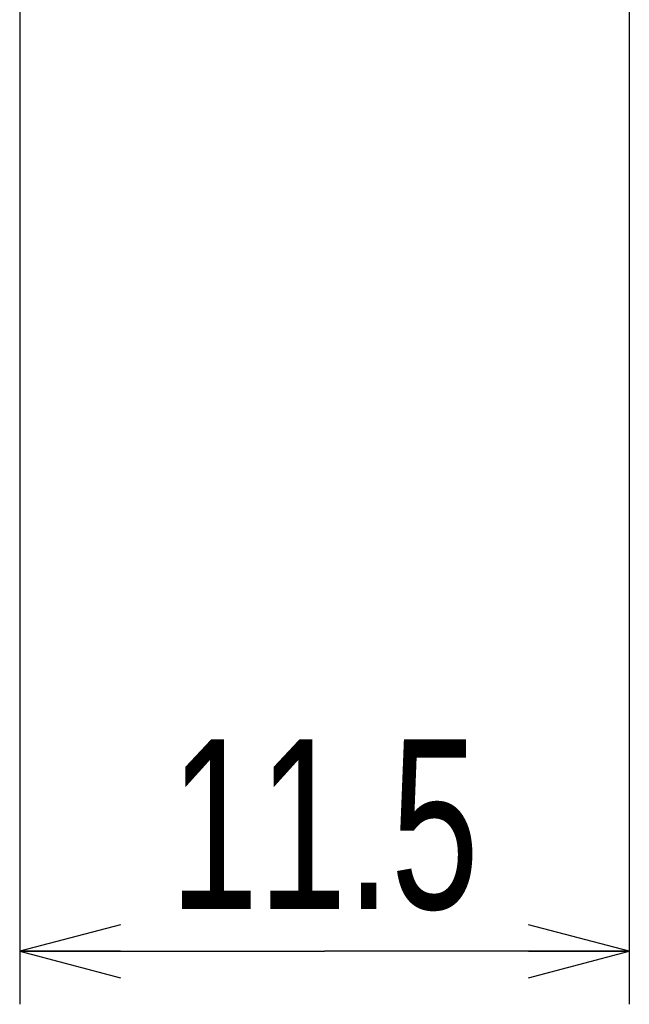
# Model space of a CAD drawing. Extents: x 0 to 182, y 0 to 177.
# Tile 1 of 14: x 0 to 12, y 2 to 20. Entities that reach past the tile are written whole.
import ezdxf

# ---------------------------------------------------------------- set-up
doc = ezdxf.new("R2010")
doc.units = 0
doc.header["$LTSCALE"] = 11.513731
doc.header["$MEASUREMENT"] = 0
doc.layers.get('0').update_dxf_attribs({"linetype": 'CONTINUOUS'})
doc.styles.add('TEXTSTYLE_2', font='txt', dxfattribs={"width": 0.7})
doc.dimstyles.new('DIMSTYLE_1', dxfattribs={"dimtxt": 3.2, "dimasz": 1.9, "dimexe": 1, "dimexo": 0.5, "dimgap": 0.8, "dimtad": 1, "dimdec": 3, "dimtxsty": 'TEXTSTYLE_2', "dimblk": 'OPEN', "dimblk1": 'OPEN', "dimblk2": 'OPEN', "dimcen": 0.09, "dimadec": 3, "dimazin": 2, "dimtp": 0.001969, "dimtm": 0.001969, "dimtfac": 1, "dimtdec": 3, "dimtofl": 0, "dimtmove": 0, "dimatfit": 3, "dimtolj": 1})

# ---------------------------------------------------------------- blocks, each defined once
blk = doc.blocks.new('_OPEN')
at = {"color": 0, "linetype": 'BYBLOCK'}
for p, q in [((0, 0), (-1, 0.2632)), ((-1, -0.2632), (0, 0)), ((-1, 0), (0, 0))]:
    blk.add_line(p, q, dxfattribs=at)
blk = doc.blocks.new('*D1')
at = {"color": 2, "linetype": 'CONTINUOUS'}
for p, q in [((0.499, 20.426), (0.499, 3.312)), ((11.999, 20.426), (11.999, 3.312)), ((0.499, 3.312), (0.499, 1.512)), ((11.999, 3.312), (11.999, 1.512)), ((0.499, 2.512), (6.249, 2.512)), ((11.999, 2.512), (6.249, 2.512))]:
    blk.add_line(p, q, dxfattribs=at)
at = {"color": 2, "linetype": 'CONTINUOUS', "xscale": 1.9, "yscale": 1.9, "zscale": 1.9, "rotation": 180}
blk.add_blockref('_OPEN', (0.499, 2.512), dxfattribs=at)
at = {"color": 2, "linetype": 'CONTINUOUS', "xscale": 1.9, "yscale": 1.9, "zscale": 1.9}
blk.add_blockref('_OPEN', (11.999, 2.512), dxfattribs=at)
at = {"color": 2, "linetype": 'CONTINUOUS', "insert": (6.249, 6.512), "char_height": 3.2, "width": 8.96, "attachment_point": 2, "style": 'TEXTSTYLE_2'}
blk.add_mtext('11.5', dxfattribs=at)

msp = doc.modelspace()

# ---------------------------------------------------------------- dimensions: what is measured, and where the dimension line sits
at = {"color": 2, "linetype": 'CONTINUOUS'}
dim = msp.add_linear_dim(base=(11.9986, 2.5117), p1=(0.4986, 20.9262), p2=(11.9986, 20.9262), text='11.5', dimstyle='DIMSTYLE_1', dxfattribs=at)
dim.commit()
dim.dimension.update_dxf_attribs({"geometry": '*D1', "text_midpoint": (6.4586, 2.5117), "dimtype": 160})

doc.saveas('drawing.dxf')
